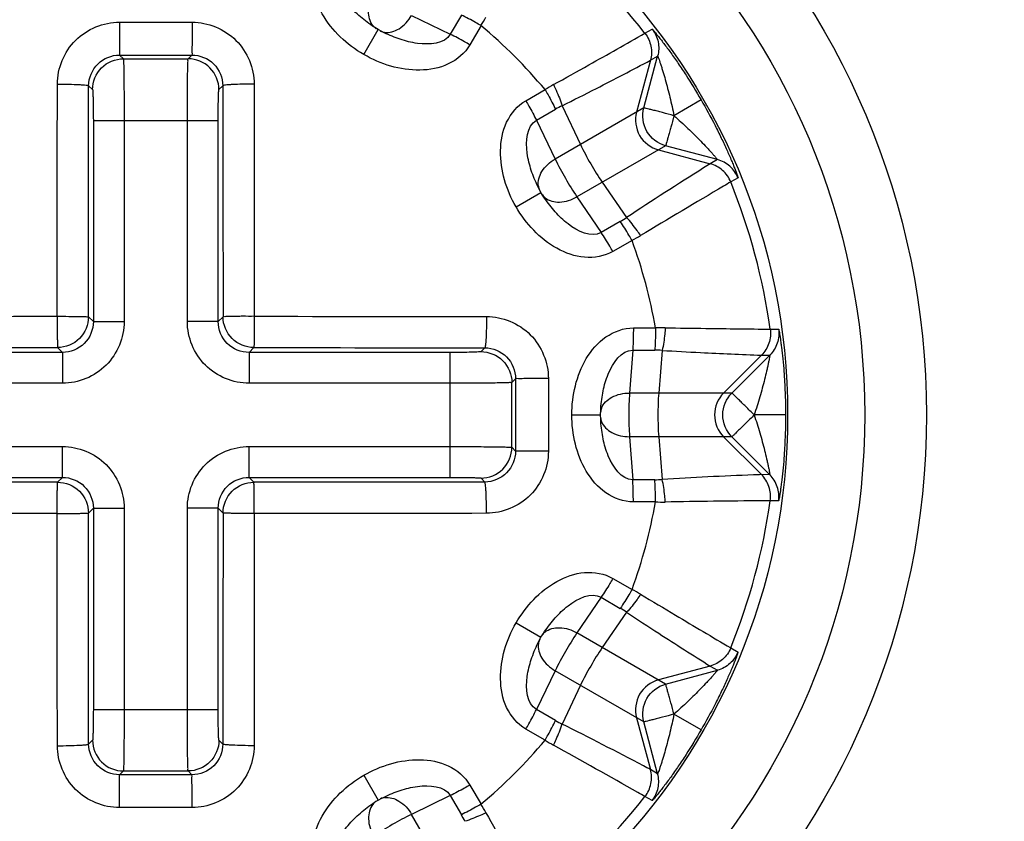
# Model space of a CAD drawing. Header units: millimetres. Extents: x 0 to 4000, y 0 to 3000.
# Tile 155 of 170: x 3171 to 3187, y 1613 to 1626. Entities that reach past the tile are written whole.
import ezdxf

# ---------------------------------------------------------------- set-up
doc = ezdxf.new("R2010")
doc.units = ezdxf.units.MM
doc.header["$LTSCALE"] = 219.99956
doc.layers.get('0').update_dxf_attribs({"linetype": 'CONTINUOUS'})

msp = doc.modelspace()

# ---------------------------------------------------------------- linework, layer by layer
at = {"color": 9, "linetype": 'CONTINUOUS'}
for p, q in [((3177.625, 1625.659), (3178.254, 1625.354)), ((3178.433, 1625.665), (3178.254, 1625.354)), ((3172.886, 1625.549), (3174.066, 1625.549)), ((3178.752, 1625.495), (3178.572, 1625.183)), ((3176.851, 1625.025), (3177.084, 1625.429)), ((3181.412, 1625.369), (3181.529, 1625.437)), ((3172.889, 1625.017), (3172.951, 1624.956)), ((3172.889, 1625.017), (3174.063, 1625.017)), ((3174.002, 1624.956), (3174.063, 1625.017)), ((3172.951, 1624.956), (3174.002, 1624.956)), ((3181.5, 1624.932), (3181.275, 1624.091)), ((3181.392, 1624.158), (3181.617, 1625)), ((3181.5, 1624.932), (3181.617, 1625)), ((3172.388, 1624.518), (3172.451, 1624.456)), ((3174.502, 1624.456), (3174.564, 1624.518)), ((3179.48, 1624.276), (3179.791, 1624.456)), ((3182.323, 1624.288), (3181.882, 1624.033)), ((3179.65, 1623.958), (3179.961, 1624.137)), ((3181.392, 1624.158), (3179.955, 1623.329)), ((3180.067, 1624.194), (3180.364, 1623.565)), ((3172.464, 1623.956), (3174.489, 1623.956)), ((3172.464, 1623.956), (3172.464, 1620.693)), ((3172.963, 1623.956), (3172.963, 1620.693)), ((3173.989, 1620.693), (3173.989, 1623.956)), ((3174.489, 1620.693), (3174.489, 1623.956)), ((3179.65, 1623.958), (3179.955, 1623.329)), ((3181.745, 1623.546), (3180.308, 1622.716)), ((3181.629, 1623.479), (3182.469, 1623.254)), ((3182.587, 1623.32), (3181.745, 1623.546)), ((3182.587, 1623.32), (3182.469, 1623.254)), ((3180.718, 1622.953), (3181.114, 1622.382)), ((3182.921, 1623.026), (3182.803, 1622.958)), ((3179.321, 1622.555), (3179.725, 1622.788)), ((3180.308, 1622.716), (3180.701, 1622.138)), ((3181.011, 1622.317), (3180.701, 1622.138)), ((3181.202, 1622.011), (3180.891, 1621.831)), ((3172.385, 1620.771), (3172.464, 1620.693)), ((3172.464, 1620.693), (3172.963, 1620.693)), ((3174.489, 1620.693), (3173.989, 1620.693)), ((3174.489, 1620.693), (3174.568, 1620.771)), ((3181.223, 1620.592), (3181.582, 1620.592)), ((3183.443, 1620.572), (3183.579, 1620.572)), ((3171.885, 1620.272), (3171.964, 1620.193)), ((3174.989, 1620.193), (3175.067, 1620.272)), ((3178.814, 1620.268), (3178.752, 1620.206)), ((3181.212, 1620.231), (3181.161, 1619.534)), ((3181.212, 1620.231), (3181.57, 1620.231)), ((3181.691, 1620.226), (3181.634, 1619.534)), ((3171.964, 1620.193), (3168.7, 1620.193)), ((3171.964, 1620.193), (3171.964, 1619.693)), ((3178.252, 1620.193), (3174.989, 1620.193)), ((3174.989, 1620.193), (3174.989, 1619.693)), ((3178.252, 1618.167), (3178.252, 1620.193)), ((3183.301, 1620.149), (3182.686, 1619.534)), ((3182.82, 1619.534), (3183.437, 1620.15)), ((3183.301, 1620.149), (3183.437, 1620.15)), ((3179.313, 1619.767), (3179.252, 1619.706)), ((3179.313, 1619.767), (3179.313, 1619.18)), ((3179.845, 1619.77), (3179.845, 1619.18)), ((3171.964, 1619.693), (3168.7, 1619.693)), ((3178.252, 1619.693), (3174.989, 1619.693)), ((3179.252, 1618.655), (3179.252, 1619.706)), ((3182.82, 1619.534), (3181.161, 1619.534)), ((3179.313, 1619.18), (3179.313, 1618.593)), ((3179.845, 1619.18), (3179.845, 1618.59)), ((3180.225, 1619.18), (3180.691, 1619.18)), ((3183.691, 1619.18), (3183.183, 1619.18)), ((3182.82, 1618.827), (3181.161, 1618.827)), ((3181.161, 1618.827), (3181.212, 1618.129)), ((3181.634, 1618.827), (3181.691, 1618.134)), ((3182.686, 1618.827), (3183.301, 1618.211)), ((3183.437, 1618.21), (3182.82, 1618.827)), ((3168.7, 1618.667), (3171.964, 1618.667)), ((3171.964, 1618.167), (3171.964, 1618.667)), ((3174.989, 1618.667), (3178.252, 1618.667)), ((3174.989, 1618.167), (3174.989, 1618.667)), ((3179.252, 1618.655), (3179.313, 1618.593)), ((3168.7, 1618.167), (3171.964, 1618.167)), ((3171.964, 1618.167), (3171.885, 1618.089)), ((3174.989, 1618.167), (3178.252, 1618.167)), ((3175.067, 1618.089), (3174.989, 1618.167)), ((3178.752, 1618.155), (3178.814, 1618.092)), ((3183.437, 1618.21), (3183.301, 1618.211)), ((3181.57, 1618.129), (3181.212, 1618.129)), ((3172.464, 1617.668), (3172.385, 1617.589)), ((3172.464, 1617.668), (3172.963, 1617.668)), ((3172.464, 1617.668), (3172.464, 1614.404)), ((3172.963, 1617.668), (3172.963, 1614.404)), ((3174.489, 1617.668), (3173.989, 1617.668)), ((3173.989, 1614.404), (3173.989, 1617.668)), ((3174.568, 1617.589), (3174.489, 1617.668)), ((3174.489, 1614.404), (3174.489, 1617.668)), ((3181.582, 1617.769), (3181.223, 1617.769)), ((3183.579, 1617.788), (3183.443, 1617.789)), ((3180.891, 1616.529), (3181.202, 1616.349)), ((3180.701, 1616.222), (3180.308, 1615.644)), ((3180.701, 1616.222), (3181.011, 1616.043)), ((3181.114, 1615.979), (3180.718, 1615.407)), ((3179.321, 1615.806), (3179.725, 1615.573)), ((3181.745, 1614.814), (3180.308, 1615.644)), ((3182.803, 1615.402), (3182.921, 1615.334)), ((3182.469, 1615.107), (3181.629, 1614.881)), ((3182.469, 1615.107), (3182.587, 1615.04)), ((3179.955, 1615.032), (3179.65, 1614.402)), ((3181.392, 1614.202), (3179.955, 1615.032)), ((3181.745, 1614.814), (3182.587, 1615.04)), ((3180.364, 1614.795), (3180.067, 1614.167)), ((3172.464, 1614.404), (3174.489, 1614.404)), ((3179.961, 1614.223), (3179.65, 1614.402)), ((3182.323, 1614.073), (3181.882, 1614.327)), ((3181.275, 1614.269), (3181.5, 1613.429)), ((3181.617, 1613.36), (3181.392, 1614.202)), ((3179.791, 1613.905), (3179.48, 1614.084)), ((3172.451, 1613.905), (3172.388, 1613.842)), ((3174.564, 1613.842), (3174.502, 1613.905)), ((3172.951, 1613.405), (3172.889, 1613.344)), ((3172.951, 1613.405), (3174.002, 1613.405)), ((3174.063, 1613.344), (3174.002, 1613.405)), ((3181.617, 1613.36), (3181.5, 1613.429)), ((3174.063, 1613.344), (3172.889, 1613.344)), ((3176.851, 1613.336), (3177.084, 1612.932)), ((3178.572, 1613.177), (3178.752, 1612.866)), ((3178.254, 1613.006), (3177.625, 1612.702)), ((3178.254, 1613.006), (3178.433, 1612.696)), ((3181.529, 1612.924), (3181.412, 1612.992)), ((3174.066, 1612.812), (3172.886, 1612.812)), ((3178.455, 1611.265), (3177.625, 1612.702))]:
    msp.add_line(p, q, dxfattribs=at)
at = {"color": 7, "linetype": 'CONTINUOUS'}
for p, q in [((3177.028, 1625.462), (3176.992, 1625.486)), ((3177.084, 1625.429), (3177.028, 1625.462)), ((3177.052, 1625.445), (3177.051, 1625.446)), ((3177.143, 1625.396), (3177.084, 1625.429)), ((3177.18, 1625.378), (3177.143, 1625.396)), ((3179.693, 1622.845), (3179.674, 1622.884)), ((3179.725, 1622.788), (3179.693, 1622.845)), ((3179.706, 1622.818), (3179.705, 1622.819)), ((3180.693, 1619.245), (3180.695, 1619.289)), ((3180.69, 1619.216), (3180.69, 1619.217)), ((3180.691, 1619.18), (3180.693, 1619.245)), ((3180.693, 1619.112), (3180.691, 1619.18)), ((3180.695, 1619.072), (3180.693, 1619.112)), ((3179.725, 1615.573), (3179.758, 1615.628)), ((3179.741, 1615.604), (3179.742, 1615.605)), ((3179.758, 1615.628), (3179.782, 1615.665)), ((3179.674, 1615.477), (3179.692, 1615.513)), ((3179.692, 1615.513), (3179.725, 1615.573)), ((3177.084, 1612.932), (3177.141, 1612.963)), ((3177.114, 1612.951), (3177.115, 1612.951)), ((3177.141, 1612.963), (3177.179, 1612.983))]:
    msp.add_line(p, q, dxfattribs=at)
for points in [[(3179.782, 1622.696), (3179.76, 1622.73), (3179.725, 1622.788)], [(3176.992, 1612.874), (3177.026, 1612.897), (3177.084, 1612.932)]]:
    msp.add_lwpolyline(points, dxfattribs=at)
for radius in [46.471, 46.465, 22, 19, 12.5, 11.5, 10.25]:
    msp.add_circle((3173.476, 1619.18), radius, dxfattribs=at)
at = {"color": 9, "linetype": 'CONTINUOUS'}
for radius in [46.245, 17, 15.5]:
    msp.add_circle((3173.476, 1619.18), radius, dxfattribs=at)
for centre, radius, start, end in [((3173.476, 1619.18), 10.063, 37.948, 52.052), ((3177.198, 1625.66), 0.26, 219.3101, 233.1928), ((3176.497, 1626.926), 2.67, 327.5963, 331.0046), ((3173.476, 1619.18), 8.228, 39.8768, 50.1232), ((3177.193, 1625.653), 0.251, 233.2566, 235.6306), ((3177.223, 1625.635), 0.25, 244.1849, 246.6395), ((3181.222, 1622.201), 2.67, 118.9954, 122.4037), ((3180.763, 1622.747), 1.606, 115.6871, 119.9936), ((3173.476, 1619.18), 10.063, 7.948, 22.052), ((3179.939, 1622.93), 0.26, 189.3101, 203.1926), ((3179.931, 1622.927), 0.251, 203.2564, 205.6306), ((3179.949, 1622.896), 0.25, 214.1849, 216.6414), ((3180.208, 1623.708), 1.606, 300.0064, 304.3129), ((3179.965, 1624.378), 2.67, 297.5963, 301.0046), ((3173.476, 1619.18), 8.228, 9.8768, 20.1232), ((3181.694, 1617.923), 2.67, 88.9954, 92.4037), ((3181.57, 1618.625), 1.606, 85.6871, 89.9936), ((3180.949, 1619.196), 0.26, 159.3101, 173.1928), ((3180.94, 1619.198), 0.251, 173.2566, 175.6306), ((3180.94, 1619.162), 0.25, 184.1849, 186.6414), ((3181.57, 1619.735), 1.606, 270.0064, 274.3129), ((3173.476, 1619.18), 8.228, 339.8768, 350.1232), ((3181.694, 1620.437), 2.67, 267.5963, 271.0046), ((3173.476, 1619.18), 10.063, 337.948, 352.052), ((3179.965, 1613.983), 2.67, 58.9954, 62.4037), ((3180.208, 1614.653), 1.606, 55.6871, 59.9936), ((3179.949, 1615.463), 0.251, 143.2566, 145.6306), ((3179.956, 1615.458), 0.26, 129.3101, 143.1928), ((3179.931, 1615.433), 0.25, 154.1849, 156.6416), ((3180.763, 1615.614), 1.606, 240.0064, 244.3129), ((3173.476, 1619.18), 8.228, 309.8768, 320.1232), ((3181.222, 1616.159), 2.67, 237.5963, 241.0046), ((3177.192, 1612.708), 0.25, 124.1849, 126.6414), ((3177.223, 1612.725), 0.251, 113.2561, 115.6306), ((3177.226, 1612.717), 0.26, 99.3101, 113.1923), ((3173.476, 1619.18), 10.063, 307.948, 322.052), ((3176.497, 1611.435), 2.67, 28.9954, 32.4037), ((3177.043, 1611.893), 1.606, 25.6871, 29.9936)]:
    msp.add_arc(centre, radius, start, end, dxfattribs=at)
for points, knots in [([(3176.851, 1625.025), (3176.713, 1625.104), (3176.456, 1625.295), (3176.156, 1625.671), (3175.99, 1626.127), (3176.049, 1626.459), (3176.127, 1626.595)], [0, 0, 0, 0, 0.251405, 0.502411, 0.752354, 1, 1, 1, 1]), ([(3176.992, 1625.486), (3176.914, 1625.539), (3176.762, 1625.658), (3176.51, 1625.912), (3176.341, 1626.245), (3176.434, 1626.405)], [0, 0, 0, 0, 0.252369, 0.506331, 1, 1, 1, 1]), ([(3176.998, 1625.495), (3176.946, 1625.558), (3176.903, 1625.75), (3176.962, 1625.928), (3177.013, 1626.012)], [0, 0, 0, 0, 0.45178, 1, 1, 1, 1]), ([(3177.186, 1625.387), (3177.266, 1625.374), (3177.454, 1625.433), (3177.575, 1625.574), (3177.625, 1625.659)], [0, 0, 0, 0, 0.451959, 1, 1, 1, 1]), ([(3178.752, 1625.495), (3178.723, 1625.511), (3178.618, 1625.571), (3178.512, 1625.627), (3178.433, 1625.665)], [0, 0, 0, 0, 0.275397, 1, 1, 1, 1]), ([(3171.881, 1624.545), (3171.881, 1624.801), (3172.096, 1625.335), (3172.63, 1625.548), (3172.886, 1625.549)], [0, 0, 0, 0, 0.49961, 1, 1, 1, 1]), ([(3172.886, 1625.549), (3172.886, 1625.483), (3172.887, 1625.36), (3172.885, 1625.197), (3172.891, 1625.086), (3172.886, 1625.031), (3172.889, 1625.017)], [0, 0, 0, 0, 0.372088, 0.694265, 0.915353, 1, 1, 1, 1]), ([(3174.066, 1625.549), (3174.066, 1625.483), (3174.065, 1625.36), (3174.067, 1625.197), (3174.061, 1625.086), (3174.066, 1625.031), (3174.063, 1625.017)], [0, 0, 0, 0, 0.372088, 0.694265, 0.915353, 1, 1, 1, 1]), ([(3174.066, 1625.549), (3174.322, 1625.548), (3174.856, 1625.335), (3175.072, 1624.801), (3175.072, 1624.545)], [0, 0, 0, 0, 0.500387, 1, 1, 1, 1]), ([(3178.254, 1625.354), (3178.162, 1625.194), (3177.789, 1625.174), (3177.444, 1625.265), (3177.265, 1625.337), (3177.18, 1625.378)], [0, 0, 0, 0, 0.493667, 0.747653, 1, 1, 1, 1]), ([(3178.572, 1625.183), (3178.543, 1625.2), (3178.439, 1625.259), (3178.333, 1625.316), (3178.254, 1625.354)], [0, 0, 0, 0, 0.27541, 1, 1, 1, 1]), ([(3179.927, 1624.537), (3180.12, 1624.643), (3180.615, 1624.919), (3181.109, 1625.197), (3181.412, 1625.369)], [0, 0, 0, 0, 0.387678, 1, 1, 1, 1]), ([(3181.412, 1625.369), (3181.459, 1625.308), (3181.526, 1625.164), (3181.52, 1625.005), (3181.5, 1624.932)], [0, 0, 0, 0, 0.500017, 1, 1, 1, 1]), ([(3181.529, 1625.437), (3181.532, 1625.438), (3181.541, 1625.422), (3181.559, 1625.408), (3181.587, 1625.37), (3181.624, 1625.326), (3181.668, 1625.269), (3181.738, 1625.178), (3181.835, 1625.047), (3181.955, 1624.875), (3182.123, 1624.622), (3182.244, 1624.424), (3182.323, 1624.288)], [0, 0, 0, 0, 0.007021, 0.026894, 0.058785, 0.101353, 0.153098, 0.212479, 0.348774, 0.501148, 0.663183, 1, 1, 1, 1]), ([(3181.529, 1625.437), (3181.576, 1625.376), (3181.642, 1625.232), (3181.637, 1625.074), (3181.617, 1625)], [0, 0, 0, 0, 0.500011, 1, 1, 1, 1]), ([(3178.572, 1625.183), (3178.494, 1625.048), (3178.235, 1624.831), (3177.758, 1624.746), (3177.282, 1624.818), (3176.988, 1624.945), (3176.851, 1625.025)], [0, 0, 0, 0, 0.24767, 0.497652, 0.748684, 1, 1, 1, 1]), ([(3172.388, 1624.518), (3172.389, 1624.646), (3172.496, 1624.911), (3172.762, 1625.017), (3172.889, 1625.017)], [0, 0, 0, 0, 0.499311, 1, 1, 1, 1]), ([(3174.063, 1625.017), (3174.191, 1625.017), (3174.456, 1624.911), (3174.564, 1624.646), (3174.564, 1624.518)], [0, 0, 0, 0, 0.500685, 1, 1, 1, 1]), ([(3172.451, 1624.456), (3172.451, 1624.583), (3172.558, 1624.849), (3172.823, 1624.956), (3172.951, 1624.956)], [0, 0, 0, 0, 0.5, 1, 1, 1, 1]), ([(3172.951, 1624.956), (3172.954, 1624.949), (3172.952, 1624.919), (3172.957, 1624.861), (3172.957, 1624.768), (3172.96, 1624.645), (3172.961, 1624.497), (3172.963, 1624.264), (3172.963, 1624.082), (3172.963, 1623.956)], [0, 0, 0, 0, 0.023733, 0.083656, 0.177609, 0.302109, 0.452546, 0.623307, 1, 1, 1, 1]), ([(3173.989, 1623.956), (3173.989, 1624.082), (3173.99, 1624.264), (3173.991, 1624.497), (3173.992, 1624.645), (3173.995, 1624.768), (3173.995, 1624.861), (3174.001, 1624.919), (3173.998, 1624.949), (3174.002, 1624.956)], [0, 0, 0, 0, 0.376693, 0.547454, 0.697891, 0.822391, 0.916344, 0.976267, 1, 1, 1, 1]), ([(3180.067, 1624.194), (3180.253, 1624.286), (3180.732, 1624.529), (3181.209, 1624.778), (3181.5, 1624.932)], [0, 0, 0, 0, 0.38633, 1, 1, 1, 1]), ([(3181.617, 1625), (3181.62, 1625.002), (3181.623, 1624.979), (3181.635, 1624.963), (3181.647, 1624.918), (3181.665, 1624.87), (3181.683, 1624.812), (3181.709, 1624.728), (3181.742, 1624.615), (3181.78, 1624.475), (3181.829, 1624.281), (3181.862, 1624.133), (3181.882, 1624.033)], [0, 0, 0, 0, 0.010267, 0.03933, 0.082841, 0.136443, 0.196904, 0.262077, 0.401237, 0.547208, 0.696718, 1, 1, 1, 1]), ([(3171.881, 1624.545), (3171.944, 1624.545), (3172.062, 1624.544), (3172.202, 1624.54), (3172.292, 1624.534), (3172.341, 1624.53), (3172.369, 1624.524), (3172.386, 1624.522), (3172.388, 1624.518)], [0, 0, 0, 0, 0.374244, 0.694667, 0.819317, 0.913643, 0.974306, 1, 1, 1, 1]), ([(3175.072, 1624.545), (3175.008, 1624.545), (3174.891, 1624.544), (3174.751, 1624.54), (3174.66, 1624.534), (3174.611, 1624.53), (3174.584, 1624.524), (3174.566, 1624.522), (3174.564, 1624.518)], [0, 0, 0, 0, 0.374244, 0.694667, 0.819317, 0.913643, 0.974306, 1, 1, 1, 1]), ([(3179.927, 1624.537), (3179.942, 1624.506), (3179.994, 1624.394), (3180.041, 1624.279), (3180.067, 1624.194)], [0, 0, 0, 0, 0.273859, 1, 1, 1, 1]), ([(3172.451, 1624.456), (3172.454, 1624.453), (3172.453, 1624.437), (3172.457, 1624.409), (3172.458, 1624.362), (3172.461, 1624.272), (3172.463, 1624.135), (3172.464, 1624.019), (3172.464, 1623.956)], [0, 0, 0, 0, 0.024103, 0.08412, 0.178068, 0.302511, 0.623529, 1, 1, 1, 1]), ([(3174.489, 1623.956), (3174.489, 1624.019), (3174.49, 1624.135), (3174.491, 1624.272), (3174.495, 1624.362), (3174.495, 1624.409), (3174.5, 1624.437), (3174.499, 1624.453), (3174.502, 1624.456)], [0, 0, 0, 0, 0.376471, 0.697489, 0.821932, 0.91588, 0.975897, 1, 1, 1, 1]), ([(3179.791, 1624.456), (3179.807, 1624.427), (3179.867, 1624.322), (3179.923, 1624.216), (3179.961, 1624.137)], [0, 0, 0, 0, 0.275397, 1, 1, 1, 1]), ([(3179.321, 1622.555), (3179.241, 1622.692), (3179.114, 1622.986), (3179.043, 1623.462), (3179.127, 1623.939), (3179.344, 1624.198), (3179.48, 1624.276)], [0, 0, 0, 0, 0.251397, 0.50241, 0.752354, 1, 1, 1, 1]), ([(3179.48, 1624.276), (3179.496, 1624.247), (3179.556, 1624.143), (3179.612, 1624.037), (3179.65, 1623.958)], [0, 0, 0, 0, 0.275412, 1, 1, 1, 1]), ([(3182.323, 1624.288), (3182.401, 1624.152), (3182.513, 1623.947), (3182.648, 1623.675), (3182.736, 1623.485), (3182.802, 1623.336), (3182.846, 1623.23), (3182.873, 1623.163), (3182.893, 1623.109), (3182.911, 1623.066), (3182.914, 1623.044), (3182.924, 1623.028), (3182.921, 1623.026)], [0, 0, 0, 0, 0.336945, 0.498951, 0.651301, 0.78757, 0.846938, 0.89867, 0.94122, 0.973108, 0.99298, 1, 1, 1, 1]), ([(3181.882, 1624.033), (3181.821, 1624.05), (3181.731, 1624.074), (3181.616, 1624.104), (3181.543, 1624.123), (3181.483, 1624.137), (3181.437, 1624.151), (3181.409, 1624.153), (3181.395, 1624.16), (3181.392, 1624.158)], [0, 0, 0, 0, 0.378906, 0.550744, 0.701879, 0.826588, 0.919973, 0.978493, 1, 1, 1, 1]), ([(3179.674, 1622.884), (3179.633, 1622.969), (3179.561, 1623.148), (3179.47, 1623.493), (3179.49, 1623.866), (3179.65, 1623.958)], [0, 0, 0, 0, 0.252365, 0.50633, 1, 1, 1, 1]), ([(3181.882, 1624.033), (3181.866, 1623.972), (3181.842, 1623.882), (3181.81, 1623.768), (3181.79, 1623.695), (3181.772, 1623.635), (3181.761, 1623.589), (3181.749, 1623.564), (3181.748, 1623.548), (3181.745, 1623.546)], [0, 0, 0, 0, 0.378879, 0.550724, 0.701866, 0.826578, 0.919969, 0.978492, 1, 1, 1, 1]), ([(3181.882, 1624.033), (3181.958, 1623.966), (3182.07, 1623.864), (3182.214, 1623.724), (3182.316, 1623.621), (3182.397, 1623.536), (3182.457, 1623.471), (3182.498, 1623.427), (3182.531, 1623.388), (3182.563, 1623.354), (3182.571, 1623.336), (3182.59, 1623.322), (3182.587, 1623.32)], [0, 0, 0, 0, 0.303306, 0.4528, 0.598768, 0.737925, 0.803063, 0.863551, 0.917128, 0.960661, 0.989718, 1, 1, 1, 1]), ([(3179.683, 1622.888), (3179.67, 1622.969), (3179.729, 1623.157), (3179.869, 1623.281), (3179.955, 1623.329)], [0, 0, 0, 0, 0.45178, 1, 1, 1, 1]), ([(3182.469, 1623.254), (3182.433, 1623.231), (3181.979, 1622.944), (3181.526, 1622.655), (3181.114, 1622.382)], [0, 0, 0, 0, 0.079271, 1, 1, 1, 1]), ([(3182.803, 1622.958), (3182.775, 1623.029), (3182.683, 1623.159), (3182.543, 1623.234), (3182.469, 1623.254)], [0, 0, 0, 0, 0.500017, 1, 1, 1, 1]), ([(3182.921, 1623.026), (3182.892, 1623.097), (3182.801, 1623.226), (3182.661, 1623.301), (3182.587, 1623.32)], [0, 0, 0, 0, 0.500011, 1, 1, 1, 1]), ([(3182.803, 1622.958), (3182.765, 1622.936), (3182.276, 1622.647), (3181.788, 1622.358), (3181.341, 1622.089)], [0, 0, 0, 0, 0.079111, 1, 1, 1, 1]), ([(3180.701, 1622.138), (3180.541, 1622.045), (3180.208, 1622.214), (3179.954, 1622.466), (3179.835, 1622.618), (3179.782, 1622.696)], [0, 0, 0, 0, 0.493666, 0.747628, 1, 1, 1, 1]), ([(3179.792, 1622.701), (3179.855, 1622.65), (3180.047, 1622.606), (3180.223, 1622.667), (3180.308, 1622.716)], [0, 0, 0, 0, 0.451959, 1, 1, 1, 1]), ([(3180.891, 1621.831), (3180.755, 1621.753), (3180.423, 1621.694), (3179.967, 1621.86), (3179.592, 1622.16), (3179.4, 1622.417), (3179.321, 1622.555)], [0, 0, 0, 0, 0.247646, 0.497588, 0.748594, 1, 1, 1, 1]), ([(3181.202, 1622.011), (3181.185, 1622.04), (3181.125, 1622.143), (3181.061, 1622.246), (3181.011, 1622.317)], [0, 0, 0, 0, 0.275397, 1, 1, 1, 1]), ([(3181.341, 1622.089), (3181.322, 1622.117), (3181.251, 1622.218), (3181.175, 1622.316), (3181.114, 1622.382)], [0, 0, 0, 0, 0.273859, 1, 1, 1, 1]), ([(3180.891, 1621.831), (3180.874, 1621.86), (3180.813, 1621.964), (3180.75, 1622.066), (3180.701, 1622.138)], [0, 0, 0, 0, 0.275411, 1, 1, 1, 1]), ([(3171.877, 1620.779), (3171.941, 1620.779), (3172.059, 1620.779), (3172.198, 1620.778), (3172.289, 1620.776), (3172.337, 1620.775), (3172.366, 1620.772), (3172.381, 1620.773), (3172.385, 1620.771)], [0, 0, 0, 0, 0.37552, 0.696872, 0.821725, 0.915986, 0.976132, 1, 1, 1, 1]), ([(3171.877, 1620.779), (3171.878, 1620.716), (3171.877, 1620.623), (3171.879, 1620.505), (3171.879, 1620.43), (3171.881, 1620.368), (3171.881, 1620.319), (3171.885, 1620.292), (3171.882, 1620.274), (3171.885, 1620.272)], [0, 0, 0, 0, 0.375454, 0.546181, 0.696782, 0.821627, 0.915889, 0.975981, 1, 1, 1, 1]), ([(3172.963, 1620.693), (3172.963, 1620.438), (3172.75, 1619.906), (3172.219, 1619.693), (3171.964, 1619.693)], [0, 0, 0, 0, 0.500002, 1, 1, 1, 1]), ([(3172.464, 1620.693), (3172.464, 1620.565), (3172.357, 1620.299), (3172.091, 1620.193), (3171.964, 1620.193)], [0, 0, 0, 0, 0.500002, 1, 1, 1, 1]), ([(3174.989, 1619.693), (3174.734, 1619.693), (3174.202, 1619.906), (3173.989, 1620.438), (3173.989, 1620.693)], [0, 0, 0, 0, 0.499998, 1, 1, 1, 1]), ([(3174.989, 1620.193), (3174.861, 1620.193), (3174.595, 1620.299), (3174.489, 1620.565), (3174.489, 1620.693)], [0, 0, 0, 0, 0.499998, 1, 1, 1, 1]), ([(3175.075, 1620.779), (3175.012, 1620.778), (3174.919, 1620.78), (3174.801, 1620.778), (3174.726, 1620.777), (3174.664, 1620.776), (3174.615, 1620.775), (3174.588, 1620.772), (3174.57, 1620.775), (3174.568, 1620.771)], [0, 0, 0, 0, 0.375453, 0.54618, 0.696781, 0.821626, 0.915887, 0.975979, 1, 1, 1, 1]), ([(3175.075, 1620.779), (3175.075, 1620.716), (3175.075, 1620.598), (3175.074, 1620.458), (3175.072, 1620.367), (3175.072, 1620.319), (3175.068, 1620.29), (3175.07, 1620.275), (3175.067, 1620.272)], [0, 0, 0, 0, 0.375521, 0.696873, 0.821727, 0.915987, 0.976133, 1, 1, 1, 1]), ([(3178.841, 1620.776), (3178.841, 1620.712), (3178.84, 1620.594), (3178.836, 1620.455), (3178.83, 1620.364), (3178.826, 1620.315), (3178.82, 1620.288), (3178.818, 1620.27), (3178.814, 1620.268)], [0, 0, 0, 0, 0.374244, 0.694667, 0.819317, 0.913643, 0.974306, 1, 1, 1, 1]), ([(3178.841, 1620.776), (3179.097, 1620.776), (3179.631, 1620.56), (3179.845, 1620.026), (3179.845, 1619.77)], [0, 0, 0, 0, 0.49961, 1, 1, 1, 1]), ([(3180.225, 1619.18), (3180.225, 1619.339), (3180.262, 1619.657), (3180.437, 1620.105), (3180.749, 1620.476), (3181.067, 1620.591), (3181.223, 1620.592)], [0, 0, 0, 0, 0.251405, 0.502411, 0.752354, 1, 1, 1, 1]), ([(3181.223, 1620.592), (3181.223, 1620.558), (3181.222, 1620.438), (3181.218, 1620.318), (3181.212, 1620.231)], [0, 0, 0, 0, 0.275412, 1, 1, 1, 1]), ([(3181.582, 1620.592), (3181.582, 1620.558), (3181.581, 1620.438), (3181.578, 1620.318), (3181.57, 1620.231)], [0, 0, 0, 0, 0.275397, 1, 1, 1, 1]), ([(3181.741, 1620.593), (3181.739, 1620.56), (3181.728, 1620.437), (3181.711, 1620.314), (3181.691, 1620.226)], [0, 0, 0, 0, 0.273859, 1, 1, 1, 1]), ([(3181.741, 1620.593), (3181.961, 1620.59), (3182.528, 1620.581), (3183.095, 1620.574), (3183.443, 1620.572)], [0, 0, 0, 0, 0.38759, 1, 1, 1, 1]), ([(3183.443, 1620.572), (3183.453, 1620.496), (3183.439, 1620.338), (3183.355, 1620.203), (3183.301, 1620.149)], [0, 0, 0, 0, 0.500017, 1, 1, 1, 1]), ([(3183.579, 1620.572), (3183.589, 1620.496), (3183.575, 1620.339), (3183.491, 1620.204), (3183.437, 1620.15)], [0, 0, 0, 0, 0.500011, 1, 1, 1, 1]), ([(3183.579, 1620.572), (3183.582, 1620.572), (3183.581, 1620.553), (3183.59, 1620.532), (3183.596, 1620.486), (3183.606, 1620.429), (3183.615, 1620.358), (3183.63, 1620.243), (3183.648, 1620.082), (3183.667, 1619.873), (3183.686, 1619.57), (3183.691, 1619.337), (3183.691, 1619.18)], [0, 0, 0, 0, 0.007021, 0.026885, 0.058771, 0.101321, 0.153056, 0.212426, 0.3487, 0.501051, 0.663057, 1, 1, 1, 1]), ([(3178.814, 1620.268), (3178.942, 1620.268), (3179.207, 1620.16), (3179.313, 1619.895), (3179.313, 1619.767)], [0, 0, 0, 0, 0.499311, 1, 1, 1, 1]), ([(3180.695, 1619.289), (3180.702, 1619.383), (3180.729, 1619.574), (3180.823, 1619.919), (3181.027, 1620.231), (3181.212, 1620.231)], [0, 0, 0, 0, 0.252369, 0.506331, 1, 1, 1, 1]), ([(3181.691, 1620.226), (3181.898, 1620.214), (3182.435, 1620.185), (3182.972, 1620.161), (3183.301, 1620.149)], [0, 0, 0, 0, 0.386239, 1, 1, 1, 1]), ([(3178.752, 1620.206), (3178.749, 1620.203), (3178.733, 1620.204), (3178.705, 1620.199), (3178.658, 1620.199), (3178.568, 1620.195), (3178.431, 1620.194), (3178.315, 1620.193), (3178.252, 1620.193)], [0, 0, 0, 0, 0.024103, 0.084116, 0.178067, 0.302512, 0.62353, 1, 1, 1, 1]), ([(3178.752, 1620.206), (3178.879, 1620.206), (3179.145, 1620.099), (3179.252, 1619.833), (3179.252, 1619.706)], [0, 0, 0, 0, 0.5, 1, 1, 1, 1]), ([(3183.437, 1620.15), (3183.44, 1620.15), (3183.431, 1620.129), (3183.433, 1620.109), (3183.422, 1620.064), (3183.412, 1620.013), (3183.399, 1619.954), (3183.38, 1619.868), (3183.352, 1619.754), (3183.315, 1619.614), (3183.26, 1619.421), (3183.215, 1619.276), (3183.183, 1619.18)], [0, 0, 0, 0, 0.010279, 0.039332, 0.082868, 0.136447, 0.196938, 0.262076, 0.401233, 0.5472, 0.696694, 1, 1, 1, 1]), ([(3179.845, 1619.77), (3179.779, 1619.77), (3179.656, 1619.769), (3179.493, 1619.771), (3179.383, 1619.765), (3179.328, 1619.77), (3179.313, 1619.767)], [0, 0, 0, 0, 0.372088, 0.694265, 0.915353, 1, 1, 1, 1]), ([(3179.252, 1619.706), (3179.245, 1619.702), (3179.215, 1619.705), (3179.157, 1619.699), (3179.064, 1619.699), (3178.941, 1619.696), (3178.793, 1619.695), (3178.56, 1619.693), (3178.378, 1619.693), (3178.252, 1619.693)], [0, 0, 0, 0, 0.023733, 0.083656, 0.177609, 0.302109, 0.452546, 0.623307, 1, 1, 1, 1]), ([(3180.706, 1619.288), (3180.735, 1619.364), (3180.879, 1619.498), (3181.063, 1619.535), (3181.161, 1619.534)], [0, 0, 0, 0, 0.45178, 1, 1, 1, 1]), ([(3183.183, 1619.18), (3183.137, 1619.225), (3183.072, 1619.291), (3182.987, 1619.374), (3182.933, 1619.427), (3182.889, 1619.47), (3182.855, 1619.504), (3182.833, 1619.52), (3182.824, 1619.534), (3182.82, 1619.534)], [0, 0, 0, 0, 0.378906, 0.550744, 0.701879, 0.826588, 0.919973, 0.978493, 1, 1, 1, 1]), ([(3181.223, 1617.769), (3181.067, 1617.769), (3180.749, 1617.884), (3180.437, 1618.256), (3180.262, 1618.703), (3180.225, 1619.022), (3180.225, 1619.18)], [0, 0, 0, 0, 0.247646, 0.497588, 0.748594, 1, 1, 1, 1]), ([(3183.183, 1619.18), (3183.137, 1619.135), (3183.072, 1619.069), (3182.987, 1618.986), (3182.933, 1618.933), (3182.889, 1618.891), (3182.855, 1618.856), (3182.833, 1618.84), (3182.824, 1618.827), (3182.82, 1618.827)], [0, 0, 0, 0, 0.378879, 0.550724, 0.701866, 0.826578, 0.919969, 0.978492, 1, 1, 1, 1]), ([(3183.183, 1619.18), (3183.215, 1619.084), (3183.26, 1618.939), (3183.315, 1618.747), (3183.352, 1618.606), (3183.38, 1618.492), (3183.399, 1618.406), (3183.412, 1618.347), (3183.422, 1618.297), (3183.433, 1618.251), (3183.431, 1618.232), (3183.44, 1618.21), (3183.437, 1618.21)], [0, 0, 0, 0, 0.303306, 0.4528, 0.598767, 0.737924, 0.803063, 0.863553, 0.917132, 0.960668, 0.989721, 1, 1, 1, 1]), ([(3183.691, 1619.18), (3183.691, 1619.023), (3183.686, 1618.791), (3183.667, 1618.488), (3183.648, 1618.278), (3183.63, 1618.117), (3183.615, 1618.003), (3183.606, 1617.931), (3183.596, 1617.875), (3183.59, 1617.828), (3183.581, 1617.807), (3183.582, 1617.788), (3183.579, 1617.788)], [0, 0, 0, 0, 0.336943, 0.49895, 0.6513, 0.787574, 0.846945, 0.898679, 0.94123, 0.973115, 0.992979, 1, 1, 1, 1]), ([(3181.212, 1618.129), (3181.027, 1618.129), (3180.823, 1618.441), (3180.729, 1618.786), (3180.702, 1618.978), (3180.695, 1619.072)], [0, 0, 0, 0, 0.493667, 0.747628, 1, 1, 1, 1]), ([(3180.706, 1619.071), (3180.735, 1618.995), (3180.88, 1618.861), (3181.063, 1618.827), (3181.161, 1618.827)], [0, 0, 0, 0, 0.451959, 1, 1, 1, 1]), ([(3171.964, 1618.667), (3172.219, 1618.667), (3172.75, 1618.454), (3172.963, 1617.923), (3172.963, 1617.668)], [0, 0, 0, 0, 0.499998, 1, 1, 1, 1]), ([(3173.989, 1617.668), (3173.989, 1617.923), (3174.202, 1618.454), (3174.734, 1618.667), (3174.989, 1618.667)], [0, 0, 0, 0, 0.500002, 1, 1, 1, 1]), ([(3178.252, 1618.667), (3178.378, 1618.667), (3178.56, 1618.667), (3178.793, 1618.665), (3178.941, 1618.664), (3179.064, 1618.661), (3179.157, 1618.661), (3179.215, 1618.655), (3179.245, 1618.658), (3179.252, 1618.655)], [0, 0, 0, 0, 0.376693, 0.547454, 0.697891, 0.822391, 0.916344, 0.976267, 1, 1, 1, 1]), ([(3179.313, 1618.593), (3179.313, 1618.466), (3179.207, 1618.2), (3178.942, 1618.093), (3178.814, 1618.092)], [0, 0, 0, 0, 0.500685, 1, 1, 1, 1]), ([(3179.845, 1618.59), (3179.845, 1618.334), (3179.631, 1617.8), (3179.097, 1617.585), (3178.841, 1617.584)], [0, 0, 0, 0, 0.500387, 1, 1, 1, 1]), ([(3179.845, 1618.59), (3179.779, 1618.59), (3179.656, 1618.591), (3179.493, 1618.589), (3179.383, 1618.595), (3179.328, 1618.59), (3179.313, 1618.593)], [0, 0, 0, 0, 0.372088, 0.694265, 0.915353, 1, 1, 1, 1]), ([(3171.964, 1618.167), (3172.091, 1618.168), (3172.357, 1618.061), (3172.464, 1617.795), (3172.464, 1617.668)], [0, 0, 0, 0, 0.499998, 1, 1, 1, 1]), ([(3174.489, 1617.668), (3174.489, 1617.795), (3174.595, 1618.061), (3174.861, 1618.168), (3174.989, 1618.167)], [0, 0, 0, 0, 0.500002, 1, 1, 1, 1]), ([(3178.252, 1618.167), (3178.315, 1618.167), (3178.431, 1618.167), (3178.568, 1618.165), (3178.658, 1618.162), (3178.705, 1618.161), (3178.733, 1618.157), (3178.749, 1618.158), (3178.752, 1618.155)], [0, 0, 0, 0, 0.37647, 0.697488, 0.821933, 0.915884, 0.975897, 1, 1, 1, 1]), ([(3183.301, 1618.211), (3183.259, 1618.21), (3182.722, 1618.189), (3182.185, 1618.164), (3181.691, 1618.134)], [0, 0, 0, 0, 0.079271, 1, 1, 1, 1]), ([(3183.443, 1617.789), (3183.453, 1617.864), (3183.439, 1618.023), (3183.355, 1618.157), (3183.301, 1618.211)], [0, 0, 0, 0, 0.500017, 1, 1, 1, 1]), ([(3183.579, 1617.788), (3183.589, 1617.864), (3183.575, 1618.022), (3183.491, 1618.156), (3183.437, 1618.21)], [0, 0, 0, 0, 0.500011, 1, 1, 1, 1]), ([(3171.877, 1617.581), (3171.878, 1617.645), (3171.877, 1617.737), (3171.879, 1617.855), (3171.879, 1617.931), (3171.881, 1617.993), (3171.881, 1618.042), (3171.885, 1618.069), (3171.882, 1618.087), (3171.885, 1618.089)], [0, 0, 0, 0, 0.375454, 0.546181, 0.696782, 0.821627, 0.915889, 0.975981, 1, 1, 1, 1]), ([(3175.075, 1617.581), (3175.074, 1617.645), (3175.076, 1617.737), (3175.074, 1617.855), (3175.073, 1617.931), (3175.072, 1617.993), (3175.071, 1618.042), (3175.068, 1618.069), (3175.071, 1618.087), (3175.067, 1618.089)], [0, 0, 0, 0, 0.375454, 0.546181, 0.696782, 0.821627, 0.915889, 0.975981, 1, 1, 1, 1]), ([(3178.841, 1617.584), (3178.841, 1617.648), (3178.84, 1617.766), (3178.836, 1617.906), (3178.83, 1617.996), (3178.826, 1618.045), (3178.82, 1618.073), (3178.818, 1618.09), (3178.814, 1618.092)], [0, 0, 0, 0, 0.374244, 0.694667, 0.819317, 0.913643, 0.974306, 1, 1, 1, 1]), ([(3181.223, 1617.769), (3181.223, 1617.802), (3181.222, 1617.922), (3181.218, 1618.043), (3181.212, 1618.129)], [0, 0, 0, 0, 0.275411, 1, 1, 1, 1]), ([(3181.582, 1617.769), (3181.582, 1617.802), (3181.581, 1617.922), (3181.578, 1618.043), (3181.57, 1618.129)], [0, 0, 0, 0, 0.275397, 1, 1, 1, 1]), ([(3181.741, 1617.767), (3181.739, 1617.801), (3181.728, 1617.924), (3181.711, 1618.047), (3181.691, 1618.134)], [0, 0, 0, 0, 0.273859, 1, 1, 1, 1]), ([(3183.443, 1617.789), (3183.398, 1617.788), (3182.831, 1617.783), (3182.263, 1617.776), (3181.741, 1617.767)], [0, 0, 0, 0, 0.079111, 1, 1, 1, 1]), ([(3171.877, 1617.581), (3171.941, 1617.581), (3172.059, 1617.582), (3172.198, 1617.582), (3172.289, 1617.585), (3172.337, 1617.585), (3172.366, 1617.588), (3172.381, 1617.587), (3172.385, 1617.589)], [0, 0, 0, 0, 0.37552, 0.696872, 0.821726, 0.915986, 0.976132, 1, 1, 1, 1]), ([(3175.075, 1617.581), (3175.012, 1617.581), (3174.894, 1617.582), (3174.755, 1617.582), (3174.663, 1617.585), (3174.616, 1617.585), (3174.586, 1617.588), (3174.571, 1617.587), (3174.568, 1617.589)], [0, 0, 0, 0, 0.37552, 0.696872, 0.821725, 0.915986, 0.976132, 1, 1, 1, 1]), ([(3179.321, 1615.806), (3179.4, 1615.943), (3179.592, 1616.201), (3179.967, 1616.5), (3180.423, 1616.666), (3180.755, 1616.607), (3180.891, 1616.529)], [0, 0, 0, 0, 0.251405, 0.502411, 0.752354, 1, 1, 1, 1]), ([(3180.891, 1616.529), (3180.874, 1616.5), (3180.813, 1616.397), (3180.75, 1616.294), (3180.701, 1616.222)], [0, 0, 0, 0, 0.275412, 1, 1, 1, 1]), ([(3179.782, 1615.665), (3179.835, 1615.743), (3179.955, 1615.895), (3180.208, 1616.146), (3180.541, 1616.315), (3180.701, 1616.222)], [0, 0, 0, 0, 0.252369, 0.506331, 1, 1, 1, 1]), ([(3181.202, 1616.349), (3181.185, 1616.321), (3181.125, 1616.217), (3181.061, 1616.115), (3181.011, 1616.043)], [0, 0, 0, 0, 0.275397, 1, 1, 1, 1]), ([(3181.341, 1616.272), (3181.322, 1616.244), (3181.251, 1616.142), (3181.175, 1616.044), (3181.114, 1615.979)], [0, 0, 0, 0, 0.273859, 1, 1, 1, 1]), ([(3181.341, 1616.272), (3181.529, 1616.158), (3182.016, 1615.867), (3182.504, 1615.578), (3182.803, 1615.402)], [0, 0, 0, 0, 0.387678, 1, 1, 1, 1]), ([(3181.114, 1615.979), (3181.287, 1615.864), (3181.737, 1615.571), (3182.19, 1615.282), (3182.469, 1615.107)], [0, 0, 0, 0, 0.38633, 1, 1, 1, 1]), ([(3179.48, 1614.084), (3179.344, 1614.163), (3179.127, 1614.421), (3179.043, 1614.899), (3179.114, 1615.374), (3179.241, 1615.668), (3179.321, 1615.806)], [0, 0, 0, 0, 0.247645, 0.497589, 0.748601, 1, 1, 1, 1]), ([(3179.791, 1615.659), (3179.854, 1615.71), (3180.047, 1615.754), (3180.224, 1615.695), (3180.308, 1615.644)], [0, 0, 0, 0, 0.45178, 1, 1, 1, 1]), ([(3179.65, 1614.402), (3179.49, 1614.495), (3179.47, 1614.867), (3179.561, 1615.213), (3179.633, 1615.392), (3179.674, 1615.477)], [0, 0, 0, 0, 0.493667, 0.747632, 1, 1, 1, 1]), ([(3179.683, 1615.471), (3179.67, 1615.391), (3179.729, 1615.202), (3179.87, 1615.081), (3179.955, 1615.032)], [0, 0, 0, 0, 0.451959, 1, 1, 1, 1]), ([(3182.921, 1615.334), (3182.924, 1615.333), (3182.914, 1615.316), (3182.911, 1615.294), (3182.893, 1615.251), (3182.873, 1615.197), (3182.846, 1615.13), (3182.802, 1615.024), (3182.736, 1614.875), (3182.648, 1614.685), (3182.513, 1614.413), (3182.401, 1614.209), (3182.323, 1614.073)], [0, 0, 0, 0, 0.00702, 0.026886, 0.058772, 0.101323, 0.153057, 0.212428, 0.348701, 0.501051, 0.663057, 1, 1, 1, 1]), ([(3182.803, 1615.402), (3182.775, 1615.331), (3182.683, 1615.201), (3182.543, 1615.127), (3182.469, 1615.107)], [0, 0, 0, 0, 0.500017, 1, 1, 1, 1]), ([(3182.921, 1615.334), (3182.892, 1615.264), (3182.801, 1615.134), (3182.661, 1615.06), (3182.587, 1615.04)], [0, 0, 0, 0, 0.500011, 1, 1, 1, 1]), ([(3182.587, 1615.04), (3182.59, 1615.038), (3182.571, 1615.024), (3182.563, 1615.006), (3182.531, 1614.973), (3182.498, 1614.934), (3182.457, 1614.889), (3182.397, 1614.824), (3182.316, 1614.739), (3182.214, 1614.636), (3182.07, 1614.497), (3181.958, 1614.394), (3181.882, 1614.327)], [0, 0, 0, 0, 0.01028, 0.039334, 0.082869, 0.136448, 0.196938, 0.262076, 0.401233, 0.5472, 0.696695, 1, 1, 1, 1]), ([(3181.882, 1614.327), (3181.866, 1614.389), (3181.842, 1614.478), (3181.81, 1614.593), (3181.79, 1614.666), (3181.772, 1614.725), (3181.761, 1614.771), (3181.749, 1614.796), (3181.748, 1614.812), (3181.745, 1614.814)], [0, 0, 0, 0, 0.378906, 0.550744, 0.701879, 0.826588, 0.919973, 0.978493, 1, 1, 1, 1]), ([(3172.464, 1614.404), (3172.464, 1614.342), (3172.463, 1614.225), (3172.461, 1614.088), (3172.458, 1613.999), (3172.457, 1613.951), (3172.453, 1613.923), (3172.454, 1613.907), (3172.451, 1613.905)], [0, 0, 0, 0, 0.37647, 0.697488, 0.821933, 0.915884, 0.975897, 1, 1, 1, 1]), ([(3172.963, 1614.404), (3172.963, 1614.279), (3172.963, 1614.096), (3172.961, 1613.864), (3172.96, 1613.715), (3172.957, 1613.592), (3172.957, 1613.499), (3172.952, 1613.441), (3172.954, 1613.412), (3172.951, 1613.405)], [0, 0, 0, 0, 0.376693, 0.547454, 0.697891, 0.822391, 0.916344, 0.976267, 1, 1, 1, 1]), ([(3174.002, 1613.405), (3173.998, 1613.412), (3174.001, 1613.441), (3173.995, 1613.499), (3173.995, 1613.592), (3173.992, 1613.715), (3173.991, 1613.864), (3173.99, 1614.096), (3173.989, 1614.279), (3173.989, 1614.404)], [0, 0, 0, 0, 0.023733, 0.083656, 0.177609, 0.302109, 0.452546, 0.623307, 1, 1, 1, 1]), ([(3174.502, 1613.905), (3174.499, 1613.907), (3174.5, 1613.923), (3174.495, 1613.951), (3174.495, 1613.999), (3174.491, 1614.088), (3174.49, 1614.225), (3174.489, 1614.342), (3174.489, 1614.404)], [0, 0, 0, 0, 0.024103, 0.084116, 0.178067, 0.302512, 0.62353, 1, 1, 1, 1]), ([(3179.48, 1614.084), (3179.496, 1614.113), (3179.556, 1614.218), (3179.612, 1614.324), (3179.65, 1614.402)], [0, 0, 0, 0, 0.275411, 1, 1, 1, 1]), ([(3181.882, 1614.327), (3181.821, 1614.31), (3181.731, 1614.287), (3181.616, 1614.257), (3181.543, 1614.238), (3181.483, 1614.223), (3181.437, 1614.21), (3181.409, 1614.207), (3181.395, 1614.2), (3181.392, 1614.202)], [0, 0, 0, 0, 0.378879, 0.550724, 0.701866, 0.826578, 0.919969, 0.978492, 1, 1, 1, 1]), ([(3181.882, 1614.327), (3181.862, 1614.228), (3181.829, 1614.08), (3181.78, 1613.885), (3181.742, 1613.745), (3181.709, 1613.632), (3181.683, 1613.548), (3181.665, 1613.49), (3181.647, 1613.442), (3181.635, 1613.397), (3181.623, 1613.381), (3181.62, 1613.358), (3181.617, 1613.36)], [0, 0, 0, 0, 0.303349, 0.452876, 0.59886, 0.738026, 0.803196, 0.863635, 0.91723, 0.960698, 0.989758, 1, 1, 1, 1]), ([(3179.791, 1613.905), (3179.807, 1613.934), (3179.867, 1614.038), (3179.923, 1614.144), (3179.961, 1614.223)], [0, 0, 0, 0, 0.275397, 1, 1, 1, 1]), ([(3179.927, 1613.824), (3179.942, 1613.854), (3179.994, 1613.966), (3180.041, 1614.081), (3180.067, 1614.167)], [0, 0, 0, 0, 0.273859, 1, 1, 1, 1]), ([(3181.5, 1613.429), (3181.463, 1613.449), (3180.987, 1613.699), (3180.51, 1613.946), (3180.067, 1614.167)], [0, 0, 0, 0, 0.079271, 1, 1, 1, 1]), ([(3182.323, 1614.073), (3182.244, 1613.937), (3182.123, 1613.738), (3181.955, 1613.485), (3181.835, 1613.313), (3181.738, 1613.182), (3181.668, 1613.091), (3181.624, 1613.034), (3181.587, 1612.99), (3181.559, 1612.952), (3181.541, 1612.939), (3181.532, 1612.922), (3181.529, 1612.924)], [0, 0, 0, 0, 0.336869, 0.49891, 0.651277, 0.787557, 0.846938, 0.898665, 0.941232, 0.973113, 0.992982, 1, 1, 1, 1]), ([(3171.881, 1613.815), (3171.944, 1613.815), (3172.062, 1613.817), (3172.202, 1613.821), (3172.292, 1613.827), (3172.341, 1613.83), (3172.369, 1613.836), (3172.386, 1613.838), (3172.388, 1613.842)], [0, 0, 0, 0, 0.374244, 0.694667, 0.819317, 0.913643, 0.974306, 1, 1, 1, 1]), ([(3172.889, 1613.344), (3172.762, 1613.343), (3172.496, 1613.45), (3172.389, 1613.715), (3172.388, 1613.842)], [0, 0, 0, 0, 0.500685, 1, 1, 1, 1]), ([(3174.502, 1613.905), (3174.502, 1613.777), (3174.395, 1613.512), (3174.129, 1613.405), (3174.002, 1613.405)], [0, 0, 0, 0, 0.5, 1, 1, 1, 1]), ([(3174.564, 1613.842), (3174.564, 1613.715), (3174.456, 1613.45), (3174.191, 1613.343), (3174.063, 1613.344)], [0, 0, 0, 0, 0.499311, 1, 1, 1, 1]), ([(3175.072, 1613.815), (3175.008, 1613.815), (3174.891, 1613.817), (3174.751, 1613.821), (3174.66, 1613.827), (3174.611, 1613.83), (3174.584, 1613.836), (3174.566, 1613.838), (3174.564, 1613.842)], [0, 0, 0, 0, 0.374244, 0.694667, 0.819317, 0.913643, 0.974306, 1, 1, 1, 1]), ([(3172.886, 1612.812), (3172.63, 1612.812), (3172.096, 1613.026), (3171.881, 1613.559), (3171.881, 1613.815)], [0, 0, 0, 0, 0.500387, 1, 1, 1, 1]), ([(3175.072, 1613.815), (3175.072, 1613.559), (3174.856, 1613.026), (3174.322, 1612.812), (3174.066, 1612.812)], [0, 0, 0, 0, 0.49961, 1, 1, 1, 1]), ([(3181.412, 1612.992), (3181.373, 1613.014), (3180.879, 1613.293), (3180.384, 1613.571), (3179.927, 1613.824)], [0, 0, 0, 0, 0.079111, 1, 1, 1, 1]), ([(3176.851, 1613.336), (3176.988, 1613.415), (3177.282, 1613.542), (3177.757, 1613.614), (3178.235, 1613.53), (3178.494, 1613.312), (3178.572, 1613.177)], [0, 0, 0, 0, 0.25131, 0.50234, 0.752326, 1, 1, 1, 1]), ([(3181.412, 1612.992), (3181.459, 1613.052), (3181.526, 1613.196), (3181.52, 1613.355), (3181.5, 1613.429)], [0, 0, 0, 0, 0.500017, 1, 1, 1, 1]), ([(3181.529, 1612.924), (3181.576, 1612.984), (3181.642, 1613.128), (3181.637, 1613.286), (3181.617, 1613.36)], [0, 0, 0, 0, 0.500011, 1, 1, 1, 1]), ([(3172.886, 1612.812), (3172.886, 1612.878), (3172.887, 1613.001), (3172.885, 1613.163), (3172.891, 1613.274), (3172.886, 1613.329), (3172.889, 1613.344)], [0, 0, 0, 0, 0.372088, 0.694265, 0.915353, 1, 1, 1, 1]), ([(3174.066, 1612.812), (3174.066, 1612.878), (3174.065, 1613.001), (3174.067, 1613.163), (3174.061, 1613.274), (3174.066, 1613.329), (3174.063, 1613.344)], [0, 0, 0, 0, 0.372088, 0.694265, 0.915353, 1, 1, 1, 1]), ([(3176.127, 1611.766), (3176.049, 1611.901), (3175.99, 1612.234), (3176.156, 1612.689), (3176.456, 1613.065), (3176.713, 1613.256), (3176.851, 1613.336)], [0, 0, 0, 0, 0.247646, 0.497588, 0.748594, 1, 1, 1, 1]), ([(3177.18, 1612.983), (3177.265, 1613.024), (3177.444, 1613.096), (3177.789, 1613.187), (3178.162, 1613.167), (3178.254, 1613.006)], [0, 0, 0, 0, 0.25234, 0.506321, 1, 1, 1, 1]), ([(3178.572, 1613.177), (3178.543, 1613.16), (3178.439, 1613.101), (3178.333, 1613.044), (3178.254, 1613.006)], [0, 0, 0, 0, 0.275412, 1, 1, 1, 1]), ([(3176.434, 1611.956), (3176.341, 1612.116), (3176.51, 1612.448), (3176.762, 1612.702), (3176.914, 1612.821), (3176.992, 1612.874)], [0, 0, 0, 0, 0.493667, 0.747628, 1, 1, 1, 1]), ([(3177.185, 1612.973), (3177.265, 1612.986), (3177.453, 1612.928), (3177.577, 1612.788), (3177.625, 1612.702)], [0, 0, 0, 0, 0.45178, 1, 1, 1, 1]), ([(3176.997, 1612.864), (3176.946, 1612.801), (3176.902, 1612.609), (3176.964, 1612.433), (3177.013, 1612.348)], [0, 0, 0, 0, 0.451959, 1, 1, 1, 1]), ([(3178.752, 1612.866), (3178.723, 1612.849), (3178.618, 1612.79), (3178.512, 1612.733), (3178.433, 1612.696)], [0, 0, 0, 0, 0.275397, 1, 1, 1, 1]), ([(3178.833, 1612.729), (3178.802, 1612.714), (3178.69, 1612.662), (3178.576, 1612.615), (3178.49, 1612.589)], [0, 0, 0, 0, 0.273859, 1, 1, 1, 1]), ([(3178.833, 1612.729), (3178.939, 1612.537), (3179.215, 1612.041), (3179.494, 1611.547), (3179.665, 1611.245)], [0, 0, 0, 0, 0.387678, 1, 1, 1, 1])]:
    msp.add_open_spline(points, degree=3, knots=knots, dxfattribs=at)
for points in [[(3177.124, 1625.405), (3177.144, 1625.396), (3177.165, 1625.39), (3177.186, 1625.387)], [(3174.502, 1624.456), (3174.502, 1624.583), (3174.395, 1624.849), (3174.129, 1624.956), (3174.002, 1624.956)], [(3171.877, 1620.779), (3171.878, 1622.035), (3171.879, 1623.29), (3171.881, 1624.545)], [(3175.072, 1624.545), (3175.074, 1623.29), (3175.075, 1622.035), (3175.075, 1620.779)], [(3172.385, 1620.771), (3172.385, 1622.02), (3172.387, 1623.269), (3172.388, 1624.518)], [(3174.564, 1624.518), (3174.566, 1623.269), (3174.567, 1622.02), (3174.568, 1620.771)], [(3181.275, 1624.091), (3181.242, 1623.968), (3181.277, 1623.684), (3181.506, 1623.512), (3181.629, 1623.479)], [(3181.745, 1623.546), (3181.622, 1623.579), (3181.393, 1623.751), (3181.359, 1624.035), (3181.392, 1624.158)], [(3180.364, 1623.565), (3180.415, 1623.459), (3180.529, 1623.252), (3180.651, 1623.05), (3180.718, 1622.953)], [(3179.955, 1623.329), (3180.006, 1623.222), (3180.12, 1623.016), (3180.242, 1622.814), (3180.308, 1622.716)], [(3179.748, 1622.747), (3179.761, 1622.73), (3179.776, 1622.714), (3179.792, 1622.701)], [(3168.111, 1620.776), (3169.367, 1620.778), (3170.622, 1620.779), (3171.877, 1620.779)], [(3172.385, 1620.771), (3172.385, 1620.644), (3172.278, 1620.378), (3172.013, 1620.272), (3171.885, 1620.272)], [(3175.067, 1620.272), (3174.94, 1620.272), (3174.674, 1620.378), (3174.568, 1620.644), (3174.568, 1620.771)], [(3175.075, 1620.779), (3176.331, 1620.779), (3177.586, 1620.778), (3178.841, 1620.776)], [(3168.138, 1620.268), (3169.387, 1620.27), (3170.636, 1620.271), (3171.885, 1620.272)], [(3175.067, 1620.272), (3176.316, 1620.271), (3177.565, 1620.27), (3178.814, 1620.268)], [(3181.161, 1619.534), (3181.152, 1619.416), (3181.148, 1619.18), (3181.152, 1618.944), (3181.161, 1618.827)], [(3181.634, 1619.534), (3181.624, 1619.416), (3181.62, 1619.18), (3181.624, 1618.944), (3181.634, 1618.827)], [(3182.686, 1619.534), (3182.596, 1619.444), (3182.483, 1619.18), (3182.596, 1618.917), (3182.686, 1618.827)], [(3182.82, 1618.827), (3182.73, 1618.917), (3182.618, 1619.18), (3182.73, 1619.444), (3182.82, 1619.534)], [(3180.691, 1619.133), (3180.693, 1619.112), (3180.699, 1619.091), (3180.706, 1619.071)], [(3178.752, 1618.155), (3178.879, 1618.155), (3179.145, 1618.262), (3179.252, 1618.527), (3179.252, 1618.655)], [(3171.885, 1618.089), (3170.636, 1618.089), (3169.387, 1618.091), (3168.138, 1618.092)], [(3171.885, 1618.089), (3172.013, 1618.089), (3172.278, 1617.982), (3172.385, 1617.717), (3172.385, 1617.589)], [(3174.568, 1617.589), (3174.568, 1617.717), (3174.674, 1617.982), (3174.94, 1618.089), (3175.067, 1618.089)], [(3178.814, 1618.092), (3177.565, 1618.091), (3176.316, 1618.089), (3175.067, 1618.089)], [(3171.877, 1617.581), (3170.622, 1617.582), (3169.367, 1617.583), (3168.111, 1617.584)], [(3171.881, 1613.815), (3171.879, 1615.071), (3171.878, 1616.326), (3171.877, 1617.581)], [(3172.388, 1613.842), (3172.387, 1615.091), (3172.385, 1616.34), (3172.385, 1617.589)], [(3174.568, 1617.589), (3174.567, 1616.34), (3174.566, 1615.091), (3174.564, 1613.842)], [(3175.075, 1617.581), (3175.075, 1616.326), (3175.074, 1615.071), (3175.072, 1613.815)], [(3178.841, 1617.584), (3177.586, 1617.583), (3176.331, 1617.582), (3175.075, 1617.581)], [(3180.308, 1615.644), (3180.242, 1615.547), (3180.12, 1615.345), (3180.006, 1615.138), (3179.955, 1615.032)], [(3179.701, 1615.532), (3179.692, 1615.513), (3179.686, 1615.492), (3179.683, 1615.471)], [(3180.718, 1615.407), (3180.651, 1615.311), (3180.529, 1615.108), (3180.415, 1614.902), (3180.364, 1614.795)], [(3181.629, 1614.881), (3181.506, 1614.848), (3181.277, 1614.677), (3181.242, 1614.392), (3181.275, 1614.269)], [(3181.392, 1614.202), (3181.359, 1614.325), (3181.393, 1614.609), (3181.622, 1614.781), (3181.745, 1614.814)], [(3172.451, 1613.905), (3172.451, 1613.777), (3172.558, 1613.512), (3172.823, 1613.405), (3172.951, 1613.405)], [(3177.043, 1612.909), (3177.026, 1612.896), (3177.01, 1612.881), (3176.997, 1612.864)], [(3177.625, 1612.702), (3177.519, 1612.651), (3177.312, 1612.537), (3177.11, 1612.415), (3177.013, 1612.348)]]:
    msp.add_open_spline(points, degree=3, dxfattribs=at)

doc.saveas('drawing.dxf')
